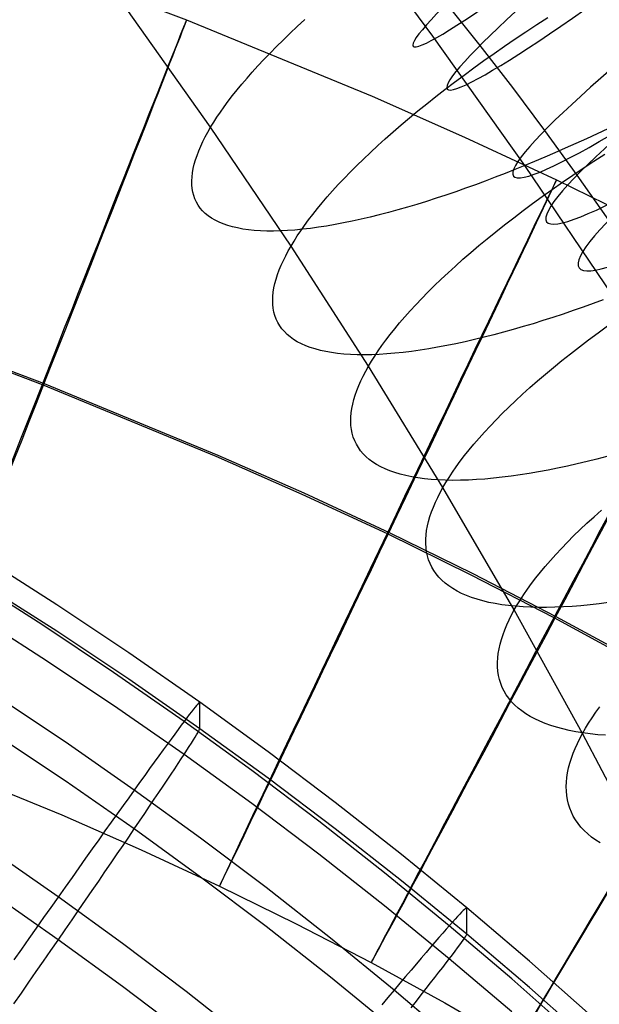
# Model space of a CAD drawing. Extents: x -1634 to -184, y -278 to 263.
# Tile 153 of 242: x -1199 to -1184, y 149 to 174. Entities that reach past the tile are written whole.
import ezdxf

# ---------------------------------------------------------------- set-up
doc = ezdxf.new("R2010")
doc.units = 0
doc.layers.add('PREDEFINITO', color=7, linetype='CONTINUOUS')

msp = doc.modelspace()

# ---------------------------------------------------------------- linework, layer by layer
at = {"layer": 'PREDEFINITO'}
for p, q in [((-1188.678, 173.834, 729.67), (-1191.09, 177.088, 730.71)), ((-1199.721, 176.042, 295.38), (-1194.968, 174.247, 295.37)), ((-1187.474, 173.596, 681.189), (-1188.324, 174.662, 681.279)), ((-1194.354, 171.504, 711.288), (-1196.497, 174.525, 712.306)), ((-1194.968, 174.247, 295.37), (-1190.233, 172.297, 295.36)), ((-1192.142, 174.078, 707.117), (-1191.951, 174.254, 706.902)), ((-1186.304, 173.945, 703.348), (-1186.026, 174.128, 703.243)), ((-1186.026, 174.128, 703.243), (-1185.746, 174.31, 703.146)), ((-1192.503, 173.733, 707.56), (-1192.326, 173.905, 707.336)), ((-1192.326, 173.905, 707.336), (-1192.142, 174.078, 707.117)), ((-1186.578, 173.762, 703.461), (-1186.304, 173.945, 703.348)), ((-1192.674, 173.564, 707.789), (-1192.503, 173.733, 707.56)), ((-1186.334, 170.525, 728.571), (-1188.678, 173.834, 729.67)), ((-1186.848, 173.577, 703.582), (-1186.578, 173.762, 703.461)), ((-1192.996, 173.234, 708.258), (-1192.838, 173.398, 708.021)), ((-1192.838, 173.398, 708.021), (-1192.674, 173.564, 707.789)), ((-1186.64, 172.517, 681.084), (-1187.474, 173.596, 681.189)), ((-1187.375, 173.208, 703.848), (-1187.113, 173.393, 703.711)), ((-1187.113, 173.393, 703.711), (-1186.848, 173.577, 703.582)), ((-1193.146, 173.073, 708.497), (-1192.996, 173.234, 708.258)), ((-1187.631, 173.023, 703.993), (-1187.375, 173.208, 703.848)), ((-1193.426, 172.759, 708.987), (-1193.29, 172.915, 708.741)), ((-1193.29, 172.915, 708.741), (-1193.146, 173.073, 708.497)), ((-1187.883, 172.838, 704.145), (-1187.631, 173.023, 703.993)), ((-1193.679, 172.458, 709.486), (-1193.556, 172.607, 709.235)), ((-1193.556, 172.607, 709.235), (-1193.426, 172.759, 708.987)), ((-1188.371, 172.469, 704.472), (-1188.13, 172.653, 704.305)), ((-1188.13, 172.653, 704.305), (-1187.883, 172.838, 704.145)), ((-1193.795, 172.312, 709.74), (-1193.679, 172.458, 709.486)), ((-1188.607, 172.286, 704.646), (-1188.371, 172.469, 704.472)), ((-1185.822, 171.425, 680.964), (-1186.64, 172.517, 681.084)), ((-1194.008, 172.029, 710.251), (-1193.905, 172.169, 709.995)), ((-1193.905, 172.169, 709.995), (-1193.795, 172.312, 709.74)), ((-1190.233, 172.297, 295.36), (-1187.874, 171.254, 295.355)), ((-1189.061, 171.922, 705.014), (-1188.837, 172.103, 704.826)), ((-1188.837, 172.103, 704.826), (-1188.607, 172.286, 704.646)), ((-1194.194, 171.76, 710.768), (-1194.104, 171.893, 710.509)), ((-1194.104, 171.893, 710.509), (-1194.008, 172.029, 710.251)), ((-1189.278, 171.741, 705.207), (-1189.061, 171.922, 705.014)), ((-1194.354, 171.504, 711.288), (-1194.277, 171.63, 711.028)), ((-1194.277, 171.63, 711.028), (-1194.194, 171.76, 710.768)), ((-1189.49, 171.562, 705.406), (-1189.278, 171.741, 705.207)), ((-1194.492, 171.258, 711.819), (-1194.425, 171.38, 711.551)), ((-1194.425, 171.38, 711.551), (-1194.354, 171.504, 711.288)), ((-1192.302, 168.469, 710.222), (-1194.354, 171.504, 711.288)), ((-1189.894, 171.209, 705.822), (-1189.695, 171.385, 705.611)), ((-1189.695, 171.385, 705.611), (-1189.49, 171.562, 705.406)), ((-1184.995, 170.284, 680.824), (-1185.822, 171.425, 680.964)), ((-1184.21, 171.466, 729.375), (-1184.487, 171.335, 729.295)), ((-1194.608, 171.017, 712.369), (-1194.553, 171.137, 712.091)), ((-1194.553, 171.137, 712.091), (-1194.492, 171.258, 711.819)), ((-1190.086, 171.035, 706.037), (-1189.894, 171.209, 705.822)), ((-1187.874, 171.254, 295.355), (-1185.521, 170.16, 295.35)), ((-1184.761, 171.208, 729.209), (-1185.032, 171.085, 729.116)), ((-1184.487, 171.335, 729.295), (-1184.761, 171.208, 729.209)), ((-1194.702, 170.783, 712.938), (-1194.658, 170.899, 712.651)), ((-1194.658, 170.899, 712.651), (-1194.608, 171.017, 712.369)), ((-1190.45, 170.693, 706.483), (-1190.271, 170.863, 706.258)), ((-1190.271, 170.863, 706.258), (-1190.086, 171.035, 706.037)), ((-1185.563, 170.85, 728.914), (-1185.824, 170.738, 728.805)), ((-1185.299, 170.966, 729.018), (-1185.563, 170.85, 728.914)), ((-1185.032, 171.085, 729.116), (-1185.299, 170.966, 729.018)), ((-1194.772, 170.557, 713.524), (-1194.74, 170.669, 713.229)), ((-1194.74, 170.669, 713.229), (-1194.702, 170.783, 712.938)), ((-1190.622, 170.526, 706.713), (-1190.45, 170.693, 706.483)), ((-1186.081, 170.629, 728.691), (-1186.334, 170.525, 728.571)), ((-1185.824, 170.738, 728.805), (-1186.081, 170.629, 728.691)), ((-1184.841, 170.46, 702.425), (-1184.568, 170.64, 702.302)), ((-1184.568, 170.64, 702.302), (-1184.292, 170.82, 702.187)), ((-1194.829, 170.236, 714.433), (-1194.817, 170.34, 714.126)), ((-1194.817, 170.34, 714.126), (-1194.798, 170.447, 713.823)), ((-1194.798, 170.447, 713.823), (-1194.772, 170.557, 713.524)), ((-1190.944, 170.198, 707.184), (-1190.786, 170.361, 706.947)), ((-1190.786, 170.361, 706.947), (-1190.622, 170.526, 706.713)), ((-1186.585, 170.423, 728.446), (-1186.837, 170.323, 728.315)), ((-1186.334, 170.525, 728.571), (-1186.585, 170.423, 728.446)), ((-1184.078, 167.189, 727.423), (-1186.334, 170.525, 728.571)), ((-1185.109, 170.279, 702.557), (-1184.841, 170.46, 702.425)), ((-1194.835, 170.134, 714.743), (-1194.829, 170.236, 714.433)), ((-1194.834, 170.035, 715.056), (-1194.835, 170.134, 714.743)), ((-1191.095, 170.038, 707.425), (-1190.944, 170.198, 707.184)), ((-1187.341, 170.129, 728.03), (-1187.593, 170.036, 727.876)), ((-1187.089, 170.225, 728.176), (-1187.341, 170.129, 728.03)), ((-1186.837, 170.323, 728.315), (-1187.089, 170.225, 728.176)), ((-1185.632, 169.916, 702.843), (-1185.373, 170.098, 702.696)), ((-1185.521, 170.16, 295.35), (-1183.191, 169.02, 295.346)), ((-1185.373, 170.098, 702.696), (-1185.109, 170.279, 702.557)), ((-1184.185, 169.131, 680.669), (-1184.995, 170.284, 680.824)), ((-1194.825, 169.939, 715.372), (-1194.834, 170.035, 715.056)), ((-1194.809, 169.847, 715.691), (-1194.825, 169.939, 715.372)), ((-1194.786, 169.757, 716.012), (-1194.809, 169.847, 715.691)), ((-1191.376, 169.725, 707.916), (-1191.239, 169.88, 707.669)), ((-1191.239, 169.88, 707.669), (-1191.095, 170.038, 707.425)), ((-1188.095, 169.857, 727.549), (-1188.345, 169.772, 727.374)), ((-1187.845, 169.945, 727.716), (-1188.095, 169.857, 727.549)), ((-1187.593, 170.036, 727.876), (-1187.845, 169.945, 727.716)), ((-1185.886, 169.735, 702.997), (-1185.632, 169.916, 702.843)), ((-1194.756, 169.672, 716.335), (-1194.786, 169.757, 716.012)), ((-1194.718, 169.59, 716.66), (-1194.756, 169.672, 716.335)), ((-1194.673, 169.511, 716.987), (-1194.718, 169.59, 716.66)), ((-1191.506, 169.574, 708.165), (-1191.376, 169.725, 707.916)), ((-1188.842, 169.61, 727.003), (-1189.087, 169.534, 726.807)), ((-1188.594, 169.69, 727.192), (-1188.842, 169.61, 727.003)), ((-1188.345, 169.772, 727.374), (-1188.594, 169.69, 727.192)), ((-1186.134, 169.554, 703.158), (-1185.886, 169.735, 702.997)), ((-1194.62, 169.437, 717.315), (-1194.673, 169.511, 716.987)), ((-1194.559, 169.366, 717.644), (-1194.62, 169.437, 717.315)), ((-1194.49, 169.3, 717.973), (-1194.559, 169.366, 717.644)), ((-1191.745, 169.279, 708.671), (-1191.629, 169.425, 708.417)), ((-1191.629, 169.425, 708.417), (-1191.506, 169.574, 708.165)), ((-1189.812, 169.327, 726.175), (-1190.048, 169.265, 725.951)), ((-1189.573, 169.392, 726.393), (-1189.812, 169.327, 726.175)), ((-1189.331, 169.462, 726.603), (-1189.573, 169.392, 726.393)), ((-1189.087, 169.534, 726.807), (-1189.331, 169.462, 726.603)), ((-1186.615, 169.192, 703.503), (-1186.378, 169.373, 703.327)), ((-1186.378, 169.373, 703.327), (-1186.134, 169.554, 703.158)), ((-1194.414, 169.238, 718.303), (-1194.49, 169.3, 717.973)), ((-1194.331, 169.18, 718.633), (-1194.414, 169.238, 718.303)), ((-1194.239, 169.127, 718.962), (-1194.331, 169.18, 718.633)), ((-1194.14, 169.078, 719.291), (-1194.239, 169.127, 718.962)), ((-1194.033, 169.034, 719.619), (-1194.14, 169.078, 719.291)), ((-1191.957, 168.996, 709.184), (-1191.855, 169.136, 708.927)), ((-1191.855, 169.136, 708.927), (-1191.745, 169.279, 708.671)), ((-1190.738, 169.103, 725.237), (-1190.961, 169.058, 724.986)), ((-1190.512, 169.153, 725.482), (-1190.738, 169.103, 725.237)), ((-1190.281, 169.207, 725.72), (-1190.512, 169.153, 725.482)), ((-1190.048, 169.265, 725.951), (-1190.281, 169.207, 725.72)), ((-1186.847, 169.013, 703.685), (-1186.615, 169.192, 703.503)), ((-1193.919, 168.994, 719.945), (-1194.033, 169.034, 719.619)), ((-1193.798, 168.96, 720.27), (-1193.919, 168.994, 719.945)), ((-1193.669, 168.93, 720.593), (-1193.798, 168.96, 720.27)), ((-1193.533, 168.904, 720.914), (-1193.669, 168.93, 720.593)), ((-1193.389, 168.884, 721.231), (-1193.533, 168.904, 720.914)), ((-1193.239, 168.868, 721.546), (-1193.389, 168.884, 721.231)), ((-1193.082, 168.858, 721.858), (-1193.239, 168.868, 721.546)), ((-1192.918, 168.852, 722.166), (-1193.082, 168.858, 721.858)), ((-1192.748, 168.851, 722.47), (-1192.918, 168.852, 722.166)), ((-1192.571, 168.855, 722.77), (-1192.748, 168.851, 722.47)), ((-1192.389, 168.864, 723.065), (-1192.571, 168.855, 722.77)), ((-1192.201, 168.878, 723.356), (-1192.389, 168.864, 723.065)), ((-1192.007, 168.896, 723.641), (-1192.201, 168.878, 723.356)), ((-1192.143, 168.726, 709.702), (-1192.053, 168.859, 709.442)), ((-1192.053, 168.859, 709.442), (-1191.957, 168.996, 709.184)), ((-1191.807, 168.92, 723.922), (-1192.007, 168.896, 723.641)), ((-1191.603, 168.947, 724.197), (-1191.807, 168.92, 723.922)), ((-1191.393, 168.98, 724.466), (-1191.603, 168.947, 724.197)), ((-1191.179, 169.017, 724.729), (-1191.393, 168.98, 724.466)), ((-1190.961, 169.058, 724.986), (-1191.179, 169.017, 724.729)), ((-1187.292, 168.656, 704.069), (-1187.072, 168.834, 703.874)), ((-1187.072, 168.834, 703.874), (-1186.847, 169.013, 703.685)), ((-1192.302, 168.469, 710.222), (-1192.225, 168.596, 709.962)), ((-1192.225, 168.596, 709.962), (-1192.143, 168.726, 709.702)), ((-1187.505, 168.479, 704.27), (-1187.292, 168.656, 704.069)), ((-1192.438, 168.221, 710.754), (-1192.373, 168.344, 710.486)), ((-1192.373, 168.344, 710.486), (-1192.302, 168.469, 710.222)), ((-1190.323, 165.398, 709.105), (-1192.302, 168.469, 710.222)), ((-1187.711, 168.304, 704.476), (-1187.505, 168.479, 704.27)), ((-1192.553, 167.977, 711.304), (-1192.498, 168.098, 711.027)), ((-1192.498, 168.098, 711.027), (-1192.438, 168.221, 710.754)), ((-1188.104, 167.958, 704.905), (-1187.911, 168.13, 704.688)), ((-1187.911, 168.13, 704.688), (-1187.711, 168.304, 704.476)), ((-1192.645, 167.74, 711.873), (-1192.602, 167.858, 711.587)), ((-1192.602, 167.858, 711.587), (-1192.553, 167.977, 711.304)), ((-1188.291, 167.788, 705.127), (-1188.104, 167.958, 704.905)), ((-1192.712, 167.511, 712.46), (-1192.682, 167.625, 712.164)), ((-1192.682, 167.625, 712.164), (-1192.645, 167.74, 711.873)), ((-1188.643, 167.453, 705.585), (-1188.47, 167.619, 705.354)), ((-1188.47, 167.619, 705.354), (-1188.291, 167.788, 705.127)), ((-1192.754, 167.29, 713.061), (-1192.737, 167.399, 712.759)), ((-1192.737, 167.399, 712.759), (-1192.712, 167.511, 712.46)), ((-1188.808, 167.289, 705.819), (-1188.643, 167.453, 705.585)), ((-1192.769, 167.079, 713.678), (-1192.765, 167.183, 713.368)), ((-1192.765, 166.977, 713.99), (-1192.769, 167.079, 713.678)), ((-1192.765, 167.183, 713.368), (-1192.754, 167.29, 713.061)), ((-1189.118, 166.968, 706.3), (-1188.966, 167.127, 706.058)), ((-1188.966, 167.127, 706.058), (-1188.808, 167.289, 705.819)), ((-1184.333, 167.093, 727.3), (-1184.589, 166.999, 727.171)), ((-1192.755, 166.879, 714.306), (-1192.765, 166.977, 713.99)), ((-1192.737, 166.783, 714.624), (-1192.755, 166.879, 714.306)), ((-1189.399, 166.656, 706.793), (-1189.262, 166.811, 706.545)), ((-1189.262, 166.811, 706.545), (-1189.118, 166.968, 706.3)), ((-1185.101, 166.818, 726.89), (-1185.357, 166.731, 726.739)), ((-1184.845, 166.907, 727.034), (-1185.101, 166.818, 726.89)), ((-1184.589, 166.999, 727.171), (-1184.845, 166.907, 727.034)), ((-1203.157, 166.628, 285.401), (-1198.657, 164.929, 285.392)), ((-1203.104, 166.655, 305.401), (-1198.605, 164.956, 305.392)), ((-1192.712, 166.691, 714.945), (-1192.737, 166.783, 714.624)), ((-1192.679, 166.602, 715.268), (-1192.712, 166.691, 714.945)), ((-1192.639, 166.516, 715.592), (-1192.679, 166.602, 715.268)), ((-1189.529, 166.505, 707.043), (-1189.399, 166.656, 706.793)), ((-1185.868, 166.564, 726.416), (-1186.122, 166.485, 726.243)), ((-1185.613, 166.646, 726.581), (-1185.868, 166.564, 726.416)), ((-1185.357, 166.731, 726.739), (-1185.613, 166.646, 726.581)), ((-1192.591, 166.434, 715.918), (-1192.639, 166.516, 715.592)), ((-1192.535, 166.356, 716.245), (-1192.591, 166.434, 715.918)), ((-1192.472, 166.282, 716.573), (-1192.535, 166.356, 716.245)), ((-1189.769, 166.21, 707.55), (-1189.652, 166.356, 707.296)), ((-1189.652, 166.356, 707.296), (-1189.529, 166.505, 707.043)), ((-1186.627, 166.336, 725.877), (-1186.877, 166.267, 725.683)), ((-1186.375, 166.409, 726.064), (-1186.627, 166.336, 725.877)), ((-1186.122, 166.485, 726.243), (-1186.375, 166.409, 726.064)), ((-1184.462, 166.248, 702.131), (-1184.217, 166.426, 701.96)), ((-1192.401, 166.211, 716.902), (-1192.472, 166.282, 716.573)), ((-1192.322, 166.145, 717.231), (-1192.401, 166.211, 716.902)), ((-1192.235, 166.083, 717.56), (-1192.322, 166.145, 717.231)), ((-1192.141, 166.025, 717.888), (-1192.235, 166.083, 717.56)), ((-1189.98, 165.927, 708.064), (-1189.878, 166.067, 707.807)), ((-1189.878, 166.067, 707.807), (-1189.769, 166.21, 707.55)), ((-1187.614, 166.079, 725.058), (-1187.855, 166.023, 724.836)), ((-1187.371, 166.138, 725.273), (-1187.614, 166.079, 725.058)), ((-1187.125, 166.201, 725.482), (-1187.371, 166.138, 725.273)), ((-1186.877, 166.267, 725.683), (-1187.125, 166.201, 725.482)), ((-1184.935, 165.894, 702.492), (-1184.702, 166.071, 702.308)), ((-1184.702, 166.071, 702.308), (-1184.462, 166.248, 702.131)), ((-1192.038, 165.972, 718.216), (-1192.141, 166.025, 717.888)), ((-1191.928, 165.922, 718.542), (-1192.038, 165.972, 718.216)), ((-1191.811, 165.878, 718.868), (-1191.928, 165.922, 718.542)), ((-1191.686, 165.838, 719.191), (-1191.811, 165.878, 718.868)), ((-1191.553, 165.803, 719.513), (-1191.686, 165.838, 719.191)), ((-1190.076, 165.79, 708.323), (-1189.98, 165.927, 708.064)), ((-1189.007, 165.807, 723.624), (-1189.226, 165.776, 723.363)), ((-1188.785, 165.842, 723.879), (-1189.007, 165.807, 723.624)), ((-1188.558, 165.881, 724.128), (-1188.785, 165.842, 723.879)), ((-1188.327, 165.924, 724.371), (-1188.558, 165.881, 724.128)), ((-1188.093, 165.972, 724.607), (-1188.327, 165.924, 724.371)), ((-1187.855, 166.023, 724.836), (-1188.093, 165.972, 724.607)), ((-1185.162, 165.717, 702.683), (-1184.935, 165.894, 702.492)), ((-1191.413, 165.772, 719.832), (-1191.553, 165.803, 719.513)), ((-1191.266, 165.747, 720.148), (-1191.413, 165.772, 719.832)), ((-1191.112, 165.725, 720.461), (-1191.266, 165.747, 720.148)), ((-1190.951, 165.709, 720.771), (-1191.112, 165.725, 720.461)), ((-1190.784, 165.698, 721.078), (-1190.951, 165.709, 720.771)), ((-1190.61, 165.691, 721.38), (-1190.784, 165.698, 721.078)), ((-1190.429, 165.689, 721.678), (-1190.61, 165.691, 721.38)), ((-1190.242, 165.692, 721.972), (-1190.429, 165.689, 721.678)), ((-1190.247, 165.525, 708.844), (-1190.165, 165.656, 708.583)), ((-1190.05, 165.7, 722.26), (-1190.242, 165.692, 721.972)), ((-1190.165, 165.656, 708.583), (-1190.076, 165.79, 708.323)), ((-1189.852, 165.712, 722.544), (-1190.05, 165.7, 722.26)), ((-1189.648, 165.729, 722.823), (-1189.852, 165.712, 722.544)), ((-1189.439, 165.75, 723.096), (-1189.648, 165.729, 722.823)), ((-1189.226, 165.776, 723.363), (-1189.439, 165.75, 723.096)), ((-1185.383, 165.542, 702.879), (-1185.162, 165.717, 702.683)), ((-1190.393, 165.272, 709.368), (-1190.323, 165.398, 709.105)), ((-1190.323, 165.398, 709.105), (-1190.247, 165.525, 708.844)), ((-1188.422, 162.298, 707.937), (-1190.323, 165.398, 709.105)), ((-1185.805, 165.194, 703.29), (-1185.598, 165.368, 703.082)), ((-1185.598, 165.368, 703.082), (-1185.383, 165.542, 702.879)), ((-1190.517, 165.024, 709.91), (-1190.458, 165.148, 709.637)), ((-1190.458, 165.148, 709.637), (-1190.393, 165.272, 709.368)), ((-1186.006, 165.023, 703.504), (-1185.805, 165.194, 703.29)), ((-1198.657, 164.929, 285.392), (-1194.221, 163.102, 285.383)), ((-1198.605, 164.956, 305.392), (-1194.168, 163.129, 305.383)), ((-1190.619, 164.781, 710.47), (-1190.571, 164.902, 710.188)), ((-1190.571, 164.902, 710.188), (-1190.517, 165.024, 709.91)), ((-1186.388, 164.683, 703.945), (-1186.201, 164.852, 703.722)), ((-1186.201, 164.852, 703.722), (-1186.006, 165.023, 703.504)), ((-1190.697, 164.544, 711.048), (-1190.661, 164.662, 710.757)), ((-1190.661, 164.662, 710.757), (-1190.619, 164.781, 710.47)), ((-1186.568, 164.516, 704.173), (-1186.388, 164.683, 703.945)), ((-1190.765, 164.203, 711.945), (-1190.749, 164.315, 711.642)), ((-1190.749, 164.315, 711.642), (-1190.726, 164.428, 711.343)), ((-1190.726, 164.428, 711.343), (-1190.697, 164.544, 711.048)), ((-1186.908, 164.188, 704.641), (-1186.741, 164.351, 704.405)), ((-1186.741, 164.351, 704.405), (-1186.568, 164.516, 704.173)), ((-1190.776, 163.987, 712.56), (-1190.774, 164.094, 712.251)), ((-1190.774, 164.094, 712.251), (-1190.765, 164.203, 711.945)), ((-1187.066, 164.028, 704.881), (-1186.908, 164.188, 704.641)), ((-1190.771, 163.883, 712.873), (-1190.776, 163.987, 712.56)), ((-1190.758, 163.781, 713.188), (-1190.771, 163.883, 712.873)), ((-1187.363, 163.713, 705.37), (-1187.218, 163.869, 705.124)), ((-1187.218, 163.869, 705.124), (-1187.066, 164.028, 704.881)), ((-1190.738, 163.683, 713.506), (-1190.758, 163.781, 713.188)), ((-1190.711, 163.587, 713.826), (-1190.738, 163.683, 713.506)), ((-1190.676, 163.495, 714.148), (-1190.711, 163.587, 713.826)), ((-1187.631, 163.408, 705.87), (-1187.5, 163.559, 705.619)), ((-1187.5, 163.559, 705.619), (-1187.363, 163.713, 705.37)), ((-1190.634, 163.406, 714.472), (-1190.676, 163.495, 714.148)), ((-1190.583, 163.32, 714.797), (-1190.634, 163.406, 714.472)), ((-1190.525, 163.238, 715.124), (-1190.583, 163.32, 714.797)), ((-1187.754, 163.259, 706.123), (-1187.631, 163.408, 705.87)), ((-1194.221, 163.102, 285.383), (-1192.027, 162.132, 285.378)), ((-1194.168, 163.129, 305.383), (-1191.974, 162.159, 305.378)), ((-1190.459, 163.159, 715.451), (-1190.525, 163.238, 715.124)), ((-1190.385, 163.085, 715.779), (-1190.459, 163.159, 715.451)), ((-1190.303, 163.014, 716.107), (-1190.385, 163.085, 715.779)), ((-1187.979, 162.97, 706.636), (-1187.87, 163.113, 706.379)), ((-1187.87, 163.113, 706.379), (-1187.754, 163.259, 706.123)), ((-1184.234, 163.091, 724.882), (-1184.49, 163.024, 724.698)), ((-1190.213, 162.948, 716.435), (-1190.303, 163.014, 716.107)), ((-1190.116, 162.885, 716.762), (-1190.213, 162.948, 716.435)), ((-1190.011, 162.827, 717.088), (-1190.116, 162.885, 716.762)), ((-1189.897, 162.773, 717.414), (-1190.011, 162.827, 717.088)), ((-1188.177, 162.692, 707.154), (-1188.081, 162.829, 706.894)), ((-1188.081, 162.829, 706.894), (-1187.979, 162.97, 706.636)), ((-1185.494, 162.792, 723.888), (-1185.739, 162.743, 723.668)), ((-1185.246, 162.845, 724.101), (-1185.494, 162.792, 723.888)), ((-1184.996, 162.901, 724.307), (-1185.246, 162.845, 724.101)), ((-1184.744, 162.961, 724.506), (-1184.996, 162.901, 724.307)), ((-1184.49, 163.024, 724.698), (-1184.744, 162.961, 724.506)), ((-1189.777, 162.724, 717.738), (-1189.897, 162.773, 717.414)), ((-1189.648, 162.679, 718.06), (-1189.777, 162.724, 717.738)), ((-1189.512, 162.638, 718.38), (-1189.648, 162.679, 718.06)), ((-1189.369, 162.602, 718.698), (-1189.512, 162.638, 718.38)), ((-1189.218, 162.571, 719.012), (-1189.369, 162.602, 718.698)), ((-1189.061, 162.544, 719.324), (-1189.218, 162.571, 719.012)), ((-1188.896, 162.522, 719.633), (-1189.061, 162.544, 719.324)), ((-1188.347, 162.426, 707.675), (-1188.265, 162.558, 707.414)), ((-1188.265, 162.558, 707.414), (-1188.177, 162.692, 707.154)), ((-1187.135, 162.535, 722.208), (-1187.352, 162.515, 721.942)), ((-1186.912, 162.559, 722.467), (-1187.135, 162.535, 722.208)), ((-1186.685, 162.587, 722.72), (-1186.912, 162.559, 722.467)), ((-1186.454, 162.62, 722.967), (-1186.685, 162.587, 722.72)), ((-1186.219, 162.657, 723.207), (-1186.454, 162.62, 722.967)), ((-1185.981, 162.698, 723.441), (-1186.219, 162.657, 723.207)), ((-1185.739, 162.743, 723.668), (-1185.981, 162.698, 723.441)), ((-1188.724, 162.505, 719.937), (-1188.896, 162.522, 719.633)), ((-1188.546, 162.492, 720.238), (-1188.724, 162.505, 719.937)), ((-1188.362, 162.485, 720.534), (-1188.546, 162.492, 720.238)), ((-1188.492, 162.171, 708.201), (-1188.422, 162.298, 707.937)), ((-1188.422, 162.298, 707.937), (-1188.347, 162.426, 707.675)), ((-1186.601, 159.17, 706.719), (-1188.422, 162.298, 707.937)), ((-1188.172, 162.481, 720.826), (-1188.362, 162.485, 720.534)), ((-1187.975, 162.483, 721.113), (-1188.172, 162.481, 720.826)), ((-1187.773, 162.489, 721.395), (-1187.975, 162.483, 721.113)), ((-1187.565, 162.5, 721.671), (-1187.773, 162.489, 721.395)), ((-1187.352, 162.515, 721.942), (-1187.565, 162.5, 721.671)), ((-1192.027, 162.132, 285.378), (-1189.851, 161.12, 285.374)), ((-1191.974, 162.159, 305.378), (-1189.799, 161.148, 305.374)), ((-1188.615, 161.92, 708.743), (-1188.556, 162.045, 708.469)), ((-1188.556, 162.045, 708.469), (-1188.492, 162.171, 708.201)), ((-1188.714, 161.674, 709.304), (-1188.667, 161.797, 709.021)), ((-1188.667, 161.797, 709.021), (-1188.615, 161.92, 708.743)), ((-1188.79, 161.434, 709.882), (-1188.755, 161.554, 709.591)), ((-1188.755, 161.554, 709.591), (-1188.714, 161.674, 709.304)), ((-1184.745, 161.387, 702.943), (-1184.564, 161.553, 702.713)), ((-1184.564, 161.553, 702.713), (-1184.376, 161.72, 702.488)), ((-1188.839, 161.201, 710.476), (-1188.818, 161.316, 710.177)), ((-1188.818, 161.316, 710.177), (-1188.79, 161.434, 709.882)), ((-1184.919, 161.223, 703.176), (-1184.745, 161.387, 702.943)), ((-1189.851, 161.12, 285.374), (-1187.709, 160.071, 285.37)), ((-1189.799, 161.148, 305.374), (-1187.656, 160.098, 305.37)), ((-1188.861, 160.975, 711.084), (-1188.853, 161.087, 710.778)), ((-1188.853, 161.087, 710.778), (-1188.839, 161.201, 710.476)), ((-1185.246, 160.901, 703.654), (-1185.086, 161.061, 703.413)), ((-1185.086, 161.061, 703.413), (-1184.919, 161.223, 703.176)), ((-1188.861, 160.865, 711.394), (-1188.861, 160.975, 711.084)), ((-1188.854, 160.758, 711.706), (-1188.861, 160.865, 711.394)), ((-1185.398, 160.743, 703.898), (-1185.246, 160.901, 703.654)), ((-1188.84, 160.654, 712.021), (-1188.854, 160.758, 711.706)), ((-1188.818, 160.552, 712.338), (-1188.84, 160.654, 712.021)), ((-1188.789, 160.453, 712.658), (-1188.818, 160.552, 712.338)), ((-1185.68, 160.434, 704.395), (-1185.543, 160.588, 704.145)), ((-1185.543, 160.588, 704.145), (-1185.398, 160.743, 703.898)), ((-1198.286, 159.302, 430.475), (-1200.149, 160.493, 430.448)), ((-1188.752, 160.357, 712.979), (-1188.789, 160.453, 712.658)), ((-1188.707, 160.265, 713.302), (-1188.752, 160.357, 712.979)), ((-1185.934, 160.135, 704.902), (-1185.811, 160.283, 704.647)), ((-1185.811, 160.283, 704.647), (-1185.68, 160.434, 704.395)), ((-1188.654, 160.175, 713.627), (-1188.707, 160.265, 713.302)), ((-1188.594, 160.089, 713.953), (-1188.654, 160.175, 713.627)), ((-1188.525, 160.007, 714.279), (-1188.594, 160.089, 713.953)), ((-1187.709, 160.071, 285.37), (-1185.589, 158.976, 285.366)), ((-1187.656, 160.098, 305.37), (-1185.536, 159.003, 305.365)), ((-1186.05, 159.989, 705.158), (-1185.934, 160.135, 704.902)), ((-1198.664, 158.794, 434.168), (-1200.516, 159.978, 434.142)), ((-1198.286, 158.625, 400.483), (-1200.149, 159.816, 400.456)), ((-1188.448, 159.928, 714.606), (-1188.525, 160.007, 714.279)), ((-1188.364, 159.853, 714.933), (-1188.448, 159.928, 714.606)), ((-1188.271, 159.782, 715.26), (-1188.364, 159.853, 714.933)), ((-1188.171, 159.715, 715.586), (-1188.271, 159.782, 715.26)), ((-1186.261, 159.705, 705.675), (-1186.159, 159.845, 705.416)), ((-1186.159, 159.845, 705.416), (-1186.05, 159.989, 705.158)), ((-1188.062, 159.652, 715.911), (-1188.171, 159.715, 715.586)), ((-1187.946, 159.593, 716.235), (-1188.062, 159.652, 715.911)), ((-1187.822, 159.538, 716.558), (-1187.946, 159.593, 716.235)), ((-1187.69, 159.488, 716.879), (-1187.822, 159.538, 716.558)), ((-1186.445, 159.432, 706.196), (-1186.356, 159.567, 705.935)), ((-1186.356, 159.567, 705.935), (-1186.261, 159.705, 705.675)), ((-1196.446, 158.075, 430.503), (-1198.286, 159.302, 430.475)), ((-1187.551, 159.442, 717.198), (-1187.69, 159.488, 716.879)), ((-1187.404, 159.401, 717.514), (-1187.551, 159.442, 717.198)), ((-1187.25, 159.364, 717.827), (-1187.404, 159.401, 717.514)), ((-1187.089, 159.332, 718.137), (-1187.25, 159.364, 717.827)), ((-1186.921, 159.304, 718.444), (-1187.089, 159.332, 718.137)), ((-1186.745, 159.281, 718.747), (-1186.921, 159.304, 718.444)), ((-1186.564, 159.263, 719.046), (-1186.745, 159.281, 718.747)), ((-1186.601, 159.17, 706.719), (-1186.526, 159.3, 706.457)), ((-1186.376, 159.249, 719.34), (-1186.564, 159.263, 719.046)), ((-1186.526, 159.3, 706.457), (-1186.445, 159.432, 706.196)), ((-1184.898, 159.279, 721.259), (-1185.124, 159.261, 721.002)), ((-1184.667, 159.301, 721.51), (-1184.898, 159.279, 721.259)), ((-1184.432, 159.327, 721.755), (-1184.667, 159.301, 721.51)), ((-1184.193, 159.358, 721.993), (-1184.432, 159.327, 721.755)), ((-1198.664, 157.95, 396.816), (-1200.516, 159.135, 396.789)), ((-1186.733, 158.916, 707.253), (-1186.67, 159.043, 706.984)), ((-1186.67, 159.043, 706.984), (-1186.601, 159.17, 706.719)), ((-1184.859, 156.017, 705.453), (-1186.601, 159.17, 706.719)), ((-1186.181, 159.239, 719.63), (-1186.376, 159.249, 719.34)), ((-1185.981, 159.235, 719.915), (-1186.181, 159.239, 719.63)), ((-1185.775, 159.235, 720.195), (-1185.981, 159.235, 719.915)), ((-1185.563, 159.239, 720.47), (-1185.775, 159.235, 720.195)), ((-1185.346, 159.248, 720.739), (-1185.563, 159.239, 720.47)), ((-1185.124, 159.261, 721.002), (-1185.346, 159.248, 720.739)), ((-1196.836, 157.574, 434.196), (-1198.664, 158.794, 434.168)), ((-1186.843, 158.665, 707.805), (-1186.791, 158.79, 707.527)), ((-1186.791, 158.79, 707.527), (-1186.733, 158.916, 707.253)), ((-1185.589, 158.976, 285.366), (-1183.504, 157.838, 285.362)), ((-1185.536, 159.003, 305.365), (-1183.451, 157.865, 305.361)), ((-1196.446, 157.397, 400.51), (-1198.286, 158.625, 400.483)), ((-1186.929, 158.418, 708.375), (-1186.889, 158.541, 708.088)), ((-1186.889, 158.541, 708.088), (-1186.843, 158.665, 707.805)), ((-1186.989, 158.177, 708.961), (-1186.962, 158.297, 708.666)), ((-1186.962, 158.297, 708.666), (-1186.929, 158.418, 708.375)), ((-1194.631, 156.812, 430.531), (-1196.446, 158.075, 430.503)), ((-1187.022, 157.943, 709.563), (-1187.009, 158.059, 709.26)), ((-1187.009, 158.059, 709.26), (-1186.989, 158.177, 708.961)), ((-1196.836, 156.731, 396.843), (-1198.664, 157.95, 396.816)), ((-1187.028, 157.828, 709.869), (-1187.022, 157.943, 709.563)), ((-1187.027, 157.716, 710.178), (-1187.028, 157.828, 709.869)), ((-1195.033, 156.319, 434.224), (-1196.836, 157.574, 434.196)), ((-1187.018, 157.606, 710.489), (-1187.027, 157.716, 710.178)), ((-1187.002, 157.499, 710.804), (-1187.018, 157.606, 710.489)), ((-1194.631, 156.134, 400.539), (-1196.446, 157.397, 400.51)), ((-1186.978, 157.394, 711.121), (-1187.002, 157.499, 710.804)), ((-1186.947, 157.292, 711.44), (-1186.978, 157.394, 711.121)), ((-1186.908, 157.192, 711.761), (-1186.947, 157.292, 711.44)), ((-1186.86, 157.096, 712.084), (-1186.908, 157.192, 711.761)), ((-1186.805, 157.003, 712.408), (-1186.86, 157.096, 712.084)), ((-1186.742, 156.913, 712.733), (-1186.805, 157.003, 712.408)), ((-1198.073, 155.799, 437.627), (-1199.865, 156.995, 437.6)), ((-1194.685, 156.766, 431.894), (-1194.715, 156.731, 432.232)), ((-1194.661, 156.792, 431.554), (-1194.685, 156.766, 431.894)), ((-1194.645, 156.808, 431.214), (-1194.661, 156.792, 431.554)), ((-1194.635, 156.815, 430.873), (-1194.645, 156.808, 431.214)), ((-1194.631, 156.812, 430.531), (-1194.635, 156.815, 430.873)), ((-1192.889, 155.548, 430.56), (-1194.631, 156.812, 430.531)), ((-1194.631, 156.134, 400.539), (-1194.631, 156.812, 430.531)), ((-1186.671, 156.826, 713.058), (-1186.742, 156.913, 712.733)), ((-1186.592, 156.743, 713.384), (-1186.671, 156.826, 713.058)), ((-1195.033, 155.476, 396.872), (-1196.836, 156.731, 396.843)), ((-1194.899, 156.496, 433.564), (-1194.961, 156.414, 433.89)), ((-1194.843, 156.569, 433.235), (-1194.899, 156.496, 433.564)), ((-1194.794, 156.632, 432.903), (-1194.843, 156.569, 433.235)), ((-1194.751, 156.686, 432.569), (-1194.794, 156.632, 432.903)), ((-1194.715, 156.731, 432.232), (-1194.751, 156.686, 432.569)), ((-1186.505, 156.664, 713.71), (-1186.592, 156.743, 713.384)), ((-1186.409, 156.588, 714.036), (-1186.505, 156.664, 713.71)), ((-1186.306, 156.516, 714.361), (-1186.409, 156.588, 714.036)), ((-1186.195, 156.448, 714.685), (-1186.306, 156.516, 714.361)), ((-1184.616, 156.416, 704.667), (-1184.521, 156.555, 704.406)), ((-1184.521, 156.555, 704.406), (-1184.42, 156.696, 704.146)), ((-1195.03, 156.323, 434.212), (-1195.105, 156.223, 434.529)), ((-1193.302, 155.064, 434.253), (-1195.033, 156.319, 434.224)), ((-1194.961, 156.414, 433.89), (-1195.03, 156.323, 434.212)), ((-1186.075, 156.384, 715.008), (-1186.195, 156.448, 714.685)), ((-1185.948, 156.325, 715.329), (-1186.075, 156.384, 715.008)), ((-1185.813, 156.269, 715.649), (-1185.948, 156.325, 715.329)), ((-1185.671, 156.218, 715.966), (-1185.813, 156.269, 715.649)), ((-1184.785, 156.148, 705.191), (-1184.704, 156.281, 704.929)), ((-1184.704, 156.281, 704.929), (-1184.616, 156.416, 704.667)), ((-1198.073, 154.803, 393.496), (-1199.865, 155.999, 393.469)), ((-1195.272, 155.996, 435.151), (-1195.365, 155.87, 435.455)), ((-1195.185, 156.114, 434.843), (-1195.272, 155.996, 435.151)), ((-1195.105, 156.223, 434.529), (-1195.185, 156.114, 434.843)), ((-1194.715, 155.977, 398.843), (-1194.685, 156.027, 399.179)), ((-1194.685, 156.027, 399.179), (-1194.661, 156.068, 399.517)), ((-1194.661, 156.068, 399.517), (-1194.645, 156.1, 399.857)), ((-1194.645, 156.1, 399.857), (-1194.635, 156.122, 400.198)), ((-1194.635, 156.122, 400.198), (-1194.631, 156.134, 400.539)), ((-1192.889, 154.871, 400.567), (-1194.631, 156.134, 400.539)), ((-1185.521, 156.171, 716.281), (-1185.671, 156.218, 715.966)), ((-1185.363, 156.128, 716.592), (-1185.521, 156.171, 716.281)), ((-1185.198, 156.09, 716.901), (-1185.363, 156.128, 716.592)), ((-1185.027, 156.057, 717.206), (-1185.198, 156.09, 716.901)), ((-1184.848, 156.028, 717.507), (-1185.027, 156.057, 717.206)), ((-1184.928, 155.889, 705.718), (-1184.859, 156.017, 705.453)), ((-1184.859, 156.017, 705.453), (-1184.785, 156.148, 705.191)), ((-1183.199, 152.842, 704.14), (-1184.859, 156.017, 705.453)), ((-1184.662, 156.003, 717.804), (-1184.848, 156.028, 717.507)), ((-1184.471, 155.983, 718.097), (-1184.662, 156.003, 717.804)), ((-1196.306, 154.569, 437.655), (-1198.073, 155.799, 437.627)), ((-1195.365, 155.87, 435.455), (-1195.464, 155.735, 435.753)), ((-1194.899, 155.682, 397.523), (-1194.843, 155.769, 397.848)), ((-1194.843, 155.769, 397.848), (-1194.794, 155.848, 398.177)), ((-1194.794, 155.848, 398.177), (-1194.751, 155.917, 398.509)), ((-1194.751, 155.917, 398.509), (-1194.715, 155.977, 398.843)), ((-1185.047, 155.633, 706.262), (-1184.99, 155.761, 705.988)), ((-1184.99, 155.761, 705.988), (-1184.928, 155.889, 705.718)), ((-1184.272, 155.968, 718.385), (-1184.471, 155.983, 718.097)), ((-1202.294, 155.638, 295.414), (-1198.156, 153.933, 295.406)), ((-1195.568, 155.592, 436.045), (-1195.678, 155.441, 436.33)), ((-1195.464, 155.735, 435.753), (-1195.568, 155.592, 436.045)), ((-1195.03, 155.48, 396.884), (-1194.961, 155.585, 397.202)), ((-1194.961, 155.585, 397.202), (-1194.899, 155.682, 397.523)), ((-1191.172, 154.252, 430.589), (-1192.889, 155.548, 430.56)), ((-1185.144, 155.381, 706.824), (-1185.099, 155.507, 706.54)), ((-1185.099, 155.507, 706.54), (-1185.047, 155.633, 706.262)), ((-1195.793, 155.282, 436.609), (-1195.914, 155.115, 436.882)), ((-1195.678, 155.441, 436.33), (-1195.793, 155.282, 436.609)), ((-1195.272, 155.111, 395.96), (-1195.185, 155.243, 396.263)), ((-1195.185, 155.243, 396.263), (-1195.105, 155.366, 396.571)), ((-1195.105, 155.366, 396.571), (-1195.03, 155.48, 396.884)), ((-1193.302, 154.22, 396.9), (-1195.033, 155.476, 396.872)), ((-1185.215, 155.133, 707.402), (-1185.182, 155.257, 707.111)), ((-1185.182, 155.257, 707.111), (-1185.144, 155.381, 706.824)), ((-1195.914, 155.115, 436.882), (-1196.039, 154.94, 437.147)), ((-1195.365, 154.971, 395.663), (-1195.272, 155.111, 395.96)), ((-1191.595, 153.775, 434.282), (-1193.302, 155.064, 434.253)), ((-1185.259, 154.891, 707.996), (-1185.24, 155.012, 707.697)), ((-1185.24, 155.012, 707.697), (-1185.215, 155.133, 707.402)), ((-1196.306, 153.573, 393.524), (-1198.073, 154.803, 393.496)), ((-1196.17, 154.758, 437.405), (-1196.306, 154.569, 437.655)), ((-1196.039, 154.94, 437.147), (-1196.17, 154.758, 437.405)), ((-1195.568, 154.667, 395.086), (-1195.464, 154.823, 395.371)), ((-1195.464, 154.823, 395.371), (-1195.365, 154.971, 395.663)), ((-1191.172, 153.575, 400.597), (-1192.889, 154.871, 400.567)), ((-1185.275, 154.656, 708.604), (-1185.271, 154.773, 708.299)), ((-1185.271, 154.773, 708.299), (-1185.259, 154.891, 707.996)), ((-1196.306, 154.569, 437.655), (-1196.446, 154.373, 437.896)), ((-1194.61, 153.339, 437.682), (-1196.306, 154.569, 437.655)), ((-1195.793, 154.332, 394.536), (-1195.678, 154.503, 394.808)), ((-1195.678, 154.503, 394.808), (-1195.568, 154.667, 395.086)), ((-1185.272, 154.541, 708.913), (-1185.275, 154.656, 708.604)), ((-1185.262, 154.428, 709.225), (-1185.272, 154.541, 708.913)), ((-1196.446, 154.373, 437.896), (-1196.591, 154.171, 438.13)), ((-1195.914, 154.153, 394.271), (-1195.793, 154.332, 394.536)), ((-1189.48, 152.922, 430.619), (-1191.172, 154.252, 430.589)), ((-1185.244, 154.317, 709.539), (-1185.262, 154.428, 709.225)), ((-1185.219, 154.209, 709.856), (-1185.244, 154.317, 709.539)), ((-1196.591, 154.171, 438.13), (-1196.74, 153.961, 438.355)), ((-1196.039, 153.966, 394.014), (-1195.914, 154.153, 394.271)), ((-1191.595, 152.932, 396.929), (-1193.302, 154.22, 396.9)), ((-1185.185, 154.104, 710.174), (-1185.219, 154.209, 709.856)), ((-1185.144, 154.001, 710.495), (-1185.185, 154.104, 710.174)), ((-1185.095, 153.901, 710.817), (-1185.144, 154.001, 710.495)), ((-1198.156, 153.933, 295.406), (-1196.127, 153.036, 295.401)), ((-1196.894, 153.746, 438.57), (-1197.052, 153.524, 438.777)), ((-1196.74, 153.961, 438.355), (-1196.894, 153.746, 438.57)), ((-1196.306, 153.573, 393.524), (-1196.17, 153.773, 393.765)), ((-1196.17, 153.773, 393.765), (-1196.039, 153.966, 394.014)), ((-1189.914, 152.454, 434.311), (-1191.595, 153.775, 434.282)), ((-1185.037, 153.803, 711.14), (-1185.095, 153.901, 710.817)), ((-1184.972, 153.709, 711.464), (-1185.037, 153.803, 711.14)), ((-1197.052, 153.524, 438.777), (-1197.213, 153.297, 438.974)), ((-1196.446, 153.366, 393.291), (-1196.306, 153.573, 393.524)), ((-1194.61, 152.342, 393.552), (-1196.306, 153.573, 393.524)), ((-1189.48, 152.245, 400.627), (-1191.172, 153.575, 400.597)), ((-1184.898, 153.619, 711.789), (-1184.972, 153.709, 711.464)), ((-1184.817, 153.531, 712.114), (-1184.898, 153.619, 711.789)), ((-1184.727, 153.447, 712.439), (-1184.817, 153.531, 712.114)), ((-1197.213, 153.297, 438.974), (-1197.378, 153.065, 439.162)), ((-1196.591, 153.153, 393.067), (-1196.446, 153.366, 393.291)), ((-1192.938, 152.076, 437.711), (-1194.61, 153.339, 437.682)), ((-1184.629, 153.367, 712.764), (-1184.727, 153.447, 712.439)), ((-1184.523, 153.29, 713.088), (-1184.629, 153.367, 712.764)), ((-1184.408, 153.217, 713.411), (-1184.523, 153.29, 713.088)), ((-1198.244, 151.839, 439.944), (-1199.956, 153.032, 439.917)), ((-1197.378, 153.065, 439.162), (-1197.546, 152.827, 439.34)), ((-1196.74, 152.934, 392.852), (-1196.591, 153.153, 393.067)), ((-1196.127, 153.036, 295.401), (-1194.129, 152.108, 295.397)), ((-1197.546, 152.827, 439.34), (-1197.718, 152.584, 439.508)), ((-1196.894, 152.709, 392.646), (-1196.74, 152.934, 392.852)), ((-1189.914, 151.611, 396.959), (-1191.595, 152.932, 396.929)), ((-1187.815, 151.56, 430.65), (-1189.48, 152.922, 430.619)), ((-1197.718, 152.584, 439.508), (-1197.893, 152.337, 439.665)), ((-1197.213, 152.242, 392.263), (-1197.052, 152.478, 392.45)), ((-1197.052, 152.478, 392.45), (-1196.894, 152.709, 392.646)), ((-1197.893, 152.337, 439.665), (-1198.071, 152.085, 439.812)), ((-1197.378, 152.002, 392.086), (-1197.213, 152.242, 392.263)), ((-1192.938, 151.079, 393.58), (-1194.61, 152.342, 393.552)), ((-1188.26, 151.101, 434.342), (-1189.914, 152.454, 434.311)), ((-1187.815, 150.883, 400.657), (-1189.48, 152.245, 400.627)), ((-1198.071, 152.085, 439.812), (-1198.251, 151.829, 439.949)), ((-1197.546, 151.756, 391.919), (-1197.378, 152.002, 392.086)), ((-1194.129, 152.108, 295.397), (-1192.174, 151.15, 295.394)), ((-1191.292, 150.781, 437.74), (-1192.938, 152.076, 437.711)), ((-1198.244, 150.742, 391.36), (-1199.956, 151.935, 391.333)), ((-1198.251, 151.829, 439.949), (-1198.434, 151.57, 440.074)), ((-1196.601, 150.647, 439.971), (-1198.244, 151.839, 439.944)), ((-1197.718, 151.506, 391.762), (-1197.546, 151.756, 391.919)), ((-1198.434, 151.57, 440.074), (-1198.619, 151.307, 440.189)), ((-1197.893, 151.252, 391.616), (-1197.718, 151.506, 391.762)), ((-1188.26, 150.257, 396.99), (-1189.914, 151.611, 396.959)), ((-1187.907, 151.486, 432.351), (-1187.947, 151.445, 432.687)), ((-1187.874, 151.519, 432.013), (-1187.907, 151.486, 432.351)), ((-1187.848, 151.543, 431.673), (-1187.874, 151.519, 432.013)), ((-1187.83, 151.558, 431.332), (-1187.848, 151.543, 431.673)), ((-1187.819, 151.564, 430.991), (-1187.83, 151.558, 431.332)), ((-1187.815, 151.56, 430.65), (-1187.819, 151.564, 430.991)), ((-1186.211, 150.197, 430.681), (-1187.815, 151.56, 430.65)), ((-1187.815, 150.883, 400.657), (-1187.815, 151.56, 430.65)), ((-1198.619, 151.307, 440.189), (-1198.806, 151.04, 440.293)), ((-1198.071, 150.994, 391.481), (-1197.893, 151.252, 391.616)), ((-1188.112, 151.266, 433.682), (-1188.181, 151.19, 434.008)), ((-1188.05, 151.335, 433.353), (-1188.112, 151.266, 433.682)), ((-1187.995, 151.394, 433.022), (-1188.05, 151.335, 433.353)), ((-1187.947, 151.445, 432.687), (-1187.995, 151.394, 433.022)), ((-1198.806, 151.04, 440.293), (-1198.995, 150.771, 440.386)), ((-1198.251, 150.732, 391.356), (-1198.071, 150.994, 391.481)), ((-1191.292, 149.785, 393.609), (-1192.938, 151.079, 393.58)), ((-1192.174, 151.15, 295.394), (-1190.252, 150.158, 295.39)), ((-1188.339, 151.01, 434.647), (-1188.429, 150.908, 434.96)), ((-1188.257, 151.104, 434.329), (-1188.339, 151.01, 434.647)), ((-1186.667, 149.745, 434.373), (-1188.26, 151.101, 434.342)), ((-1188.181, 151.19, 434.008), (-1188.257, 151.104, 434.329)), ((-1198.995, 150.771, 440.386), (-1199.185, 150.5, 440.467)), ((-1198.434, 150.467, 391.242), (-1198.251, 150.732, 391.356)), ((-1196.601, 149.55, 391.387), (-1198.244, 150.742, 391.36)), ((-1189.671, 149.455, 437.77), (-1191.292, 150.781, 437.74)), ((-1188.525, 150.797, 435.269), (-1188.628, 150.679, 435.572)), ((-1188.429, 150.908, 434.96), (-1188.525, 150.797, 435.269)), ((-1187.947, 150.676, 398.627), (-1187.907, 150.732, 398.961)), ((-1187.907, 150.732, 398.961), (-1187.874, 150.78, 399.298)), ((-1187.874, 150.78, 399.298), (-1187.848, 150.82, 399.636)), ((-1187.848, 150.82, 399.636), (-1187.83, 150.85, 399.976)), ((-1187.83, 150.85, 399.976), (-1187.819, 150.871, 400.316)), ((-1187.819, 150.871, 400.316), (-1187.815, 150.883, 400.657)), ((-1186.211, 149.519, 400.688), (-1187.815, 150.883, 400.657)), ((-1199.185, 150.5, 440.467), (-1199.377, 150.226, 440.537)), ((-1198.619, 150.199, 391.139), (-1198.434, 150.467, 391.242)), ((-1194.983, 149.423, 439.998), (-1196.601, 150.647, 439.971)), ((-1188.737, 150.552, 435.87), (-1188.853, 150.418, 436.161)), ((-1188.628, 150.679, 435.572), (-1188.737, 150.552, 435.87)), ((-1188.112, 150.453, 397.641), (-1188.05, 150.536, 397.967)), ((-1188.05, 150.536, 397.967), (-1187.995, 150.61, 398.295)), ((-1187.995, 150.61, 398.295), (-1187.947, 150.676, 398.627)), ((-1188.975, 150.275, 436.447), (-1189.102, 150.126, 436.726)), ((-1188.853, 150.418, 436.161), (-1188.975, 150.275, 436.447)), ((-1188.339, 150.153, 396.689), (-1188.257, 150.261, 397.002)), ((-1186.667, 148.902, 397.02), (-1188.26, 150.257, 396.99)), ((-1188.257, 150.261, 397.002), (-1188.181, 150.361, 397.32)), ((-1188.181, 150.361, 397.32), (-1188.112, 150.453, 397.641)), ((-1198.806, 149.928, 391.047), (-1198.619, 150.199, 391.139)), ((-1190.252, 150.158, 295.39), (-1188.375, 149.133, 295.386)), ((-1189.236, 149.969, 436.998), (-1189.375, 149.804, 437.263)), ((-1189.102, 150.126, 436.726), (-1189.236, 149.969, 436.998)), ((-1188.525, 149.912, 396.078), (-1188.429, 150.037, 396.381)), ((-1188.429, 150.037, 396.381), (-1188.339, 150.153, 396.689)), ((-1184.635, 148.802, 430.712), (-1186.211, 150.197, 430.681)), ((-1198.995, 149.656, 390.967), (-1198.806, 149.928, 391.047)), ((-1189.671, 148.459, 393.639), (-1191.292, 149.785, 393.609)), ((-1189.375, 149.804, 437.263), (-1189.52, 149.633, 437.52)), ((-1188.737, 149.64, 395.488), (-1188.628, 149.78, 395.78)), ((-1188.628, 149.78, 395.78), (-1188.525, 149.912, 396.078)), ((-1185.1, 148.36, 434.404), (-1186.667, 149.745, 434.373)), ((-1199.185, 149.381, 390.898), (-1198.995, 149.656, 390.967)), ((-1194.983, 148.326, 391.415), (-1196.601, 149.55, 391.387)), ((-1189.671, 149.455, 437.77), (-1189.826, 149.271, 438.012)), ((-1189.52, 149.633, 437.52), (-1189.671, 149.455, 437.77)), ((-1188.111, 148.127, 437.8), (-1189.671, 149.455, 437.77)), ((-1188.975, 149.338, 394.924), (-1188.853, 149.493, 395.203)), ((-1188.853, 149.493, 395.203), (-1188.737, 149.64, 395.488)), ((-1184.635, 148.125, 400.72), (-1186.211, 149.519, 400.688)), ((-1199.377, 149.104, 390.841), (-1199.185, 149.381, 390.898)), ((-1193.388, 148.169, 440.027), (-1194.983, 149.423, 439.998)), ((-1189.826, 149.271, 438.012), (-1189.987, 149.08, 438.245)), ((-1189.102, 149.176, 394.652), (-1188.975, 149.338, 394.924)), ((-1189.236, 149.006, 394.387), (-1189.102, 149.176, 394.652)), ((-1188.375, 149.133, 295.386), (-1186.537, 148.07, 295.383))]:
    msp.add_line(p, q, dxfattribs=at)
at = {"layer": 'PREDEFINITO', "extrusion": (0.628506, -0.775448, -0.06051)}
msp.add_circle((-804.551, 631.567, -923.534), 10, dxfattribs=at)
at = {"layer": 'PREDEFINITO', "extrusion": (0.616009, -0.784496, -0.071398)}
msp.add_circle((-818.091, 622.355, -916.316), 10, dxfattribs=at)
at = {"layer": 'PREDEFINITO', "extrusion": (0.590744, -0.80148, -0.093013)}
msp.add_circle((-844.178, 604.728, -901.249), 10, dxfattribs=at)
at = {"layer": 'PREDEFINITO', "extrusion": (0.577626, -0.809645, -0.104032)}
msp.add_circle((-857.091, 596.091, -893.181), 10, dxfattribs=at)
at = {"layer": 'PREDEFINITO', "extrusion": (0.564494, -0.817398, -0.114924)}
msp.add_circle((-869.616, 587.795, -884.937), 10, dxfattribs=at)
at = {"layer": 'PREDEFINITO', "extrusion": (0.930487, -0.366319, -0.001942)}
msp.add_circle((-285.605, 293.109, -1176.306), 10, dxfattribs=at)
at = {"layer": 'PREDEFINITO', "extrusion": (0.902631, -0.430411, -0.001796)}
msp.add_circle((-366.67, 293.32, -1143.858), 10, dxfattribs=at)
at = {"layer": 'PREDEFINITO', "extrusion": (0.883213, -0.468969, -0.001708)}
msp.add_circle((-415.57, 293.449, -1122.17), 10, dxfattribs=at)
at = {"layer": 'PREDEFINITO', "extrusion": (0.859215, -0.511612, -0.001608)}
msp.add_circle((-469.824, 293.596, -1095.719), 10, dxfattribs=at)

doc.saveas('drawing.dxf')
